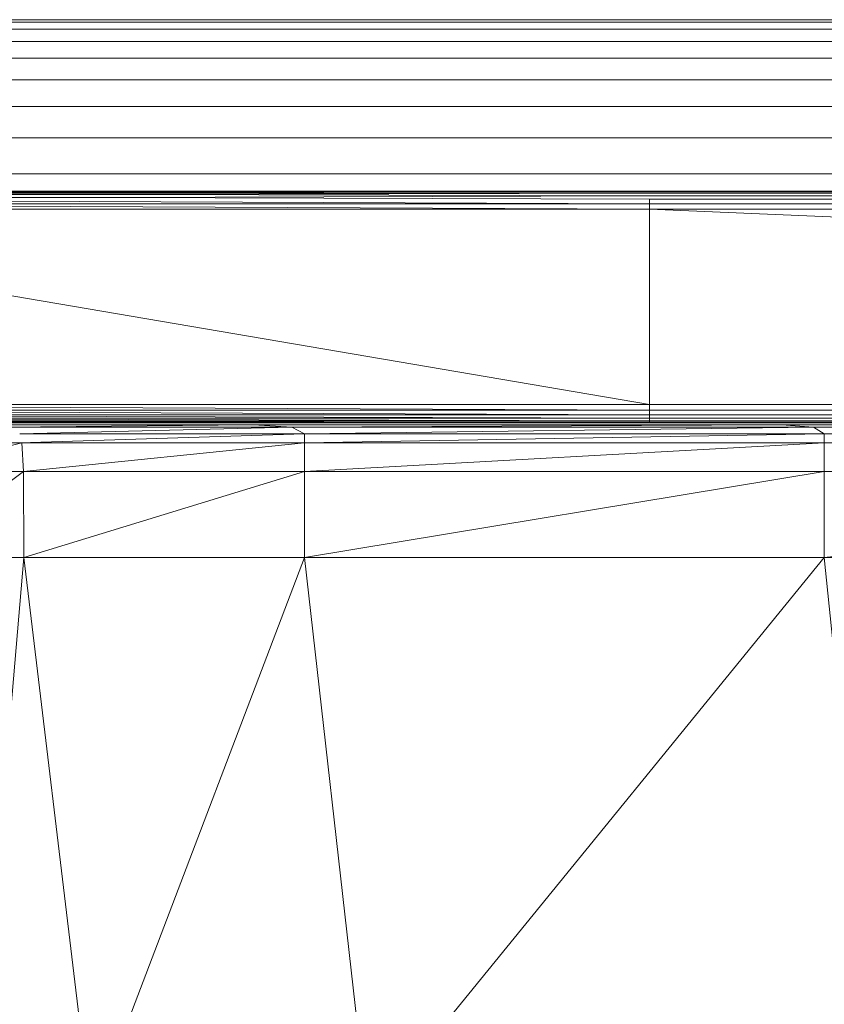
# Model space of a CAD drawing. Extents: x 180 to 9540, y 54 to 2910.
# Tile 43 of 82: x 6894 to 6917, y 998 to 1025. Entities that reach past the tile are written whole.
import ezdxf
from ezdxf.xclip import XClip

# ---------------------------------------------------------------- set-up
doc = ezdxf.new("R2010")
doc.units = 0
doc.header["$MEASUREMENT"] = 0
doc.header["$XCLIPFRAME"] = 0
doc.layers.add('320-W Umeblowanie U_floe', color=7, linetype='Continuous')
doc.layers.add('820-G Rysunki Obrazki', color=7, linetype='Continuous')

# ---------------------------------------------------------------- blocks, each defined once
blk = doc.blocks.new('Rysunek_2_2', base_point=(4248.051, 809.799))
at = {"color": 150, "linetype": 'Continuous', "lineweight": 13, "ltscale": 0.5}
for p, q in [((6897, 1020.052), (6877.271, 1020.052)), ((6911.902, 1020.038), (6880.578, 1020.038)), ((6880.578, 1020.038), (6911.902, 1019.996)), ((6880.731, 1020.052), (6911.902, 1020.038)), ((7039.719, 1020.052), (6911.902, 1020.038)), ((6911.902, 1020.038), (6911.902, 1020.038)), ((7039.719, 1020.038), (6911.902, 1020.038)), ((7039.719, 1020.038), (6911.902, 1019.996)), ((6911.902, 1019.927), (6880.286, 1019.83)), ((6880.286, 1019.83), (6911.902, 1019.705)), ((6911.902, 1019.996), (6880.355, 1019.927)), ((6880.355, 1019.927), (6911.902, 1019.83)), ((6911.902, 1019.996), (6880.453, 1019.996)), ((6880.453, 1019.996), (6911.902, 1019.927)), ((6911.902, 1019.996), (6911.902, 1019.996)), ((7039.719, 1019.996), (6911.902, 1019.996)), ((7039.719, 1019.996), (6911.902, 1019.927)), ((6911.902, 1019.927), (6911.902, 1019.927)), ((7039.719, 1019.927), (6911.902, 1019.927)), ((7039.719, 1019.927), (6911.902, 1019.83)), ((6911.902, 1019.83), (6911.902, 1019.83)), ((6911.902, 1019.83), (6911.902, 1019.705)), ((7039.719, 1019.83), (6911.902, 1019.83)), ((7039.719, 1019.83), (6911.902, 1019.705)), ((6880.23, 1019.552), (6911.902, 1014.147)), ((6880.23, 1019.552), (6911.902, 1019.552)), ((6911.902, 1019.705), (6880.244, 1019.705)), ((6880.244, 1019.705), (6911.902, 1019.552)), ((6911.902, 1019.705), (6911.902, 1019.552)), ((7039.719, 1019.705), (6911.902, 1019.705)), ((7039.719, 1019.705), (6911.902, 1019.552)), ((6911.902, 1019.552), (6911.902, 1014.147)), ((6911.902, 1019.552), (7039.719, 1014.147)), ((6911.902, 1019.552), (7039.719, 1019.552)), ((6911.902, 1014.147), (6880.23, 1014.147)), ((6880.23, 1014.147), (6911.902, 1013.994)), ((6911.902, 1014.147), (7039.719, 1013.994)), ((6911.902, 1014.147), (6911.902, 1013.994)), ((7039.719, 1014.147), (6911.902, 1014.147)), ((6911.902, 1013.994), (6880.244, 1013.994)), ((6880.244, 1013.994), (6911.902, 1013.869)), ((6911.902, 1013.869), (6880.286, 1013.869)), ((6880.286, 1013.869), (6911.902, 1013.772)), ((6911.902, 1013.772), (6880.355, 1013.772)), ((6880.355, 1013.772), (6911.902, 1013.702)), ((7039.719, 1013.994), (6911.902, 1013.994)), ((6911.902, 1013.994), (7039.719, 1013.869)), ((6911.902, 1013.994), (6911.902, 1013.869)), ((7039.719, 1013.869), (6911.902, 1013.869)), ((6911.902, 1013.869), (7039.719, 1013.772)), ((6911.902, 1013.869), (6911.902, 1013.772)), ((7039.719, 1013.772), (6911.902, 1013.772)), ((6911.902, 1013.772), (7039.719, 1013.702)), ((6911.902, 1013.772), (6911.902, 1013.702)), ((6911.902, 1013.702), (6880.453, 1013.702)), ((6880.453, 1013.702), (6911.902, 1013.66)), ((6911.902, 1013.66), (6880.578, 1013.66)), ((6880.578, 1013.66), (6911.902, 1013.647)), ((6892.173, 1013.647), (6911.902, 1013.647)), ((6892.88, 1013.586), (6900.945, 1013.586)), ((6894.073, 1013.525), (6900.945, 1013.586)), ((6894.073, 1013.525), (6901.998, 1013.525)), ((6901.998, 1013.525), (6894.47, 1013.339)), ((6900.945, 1013.586), (6915.549, 1013.586)), ((6901.998, 1013.525), (6900.945, 1013.586)), ((6901.998, 1013.525), (6915.549, 1013.586)), ((6901.998, 1013.525), (6916.44, 1013.525)), ((6901.998, 1013.525), (6902.349, 1013.339)), ((6916.44, 1013.525), (6902.349, 1013.339)), ((7039.719, 1013.702), (6911.902, 1013.702)), ((6911.902, 1013.702), (7039.719, 1013.66)), ((6911.902, 1013.702), (6911.902, 1013.66)), ((7039.719, 1013.66), (6911.902, 1013.66)), ((6911.902, 1013.66), (7039.719, 1013.647)), ((6911.902, 1013.66), (6911.902, 1013.647)), ((6916.44, 1013.525), (6915.549, 1013.586)), ((6915.549, 1013.586), (6938.924, 1013.586)), ((6916.44, 1013.525), (6938.924, 1013.586)), ((6916.44, 1013.525), (6939.62, 1013.525)), ((6916.736, 1013.339), (6916.44, 1013.525)), ((6939.62, 1013.525), (6916.736, 1013.339)), ((6894.47, 1013.339), (6902.349, 1013.339)), ((6902.349, 1013.339), (6894.471, 1013.089)), ((6902.349, 1013.339), (6916.736, 1013.339)), ((6902.349, 1013.089), (6902.349, 1013.339)), ((6902.35, 1013.089), (6916.736, 1013.339)), ((6916.736, 1013.339), (6916.736, 1013.089)), ((6916.736, 1013.339), (6939.852, 1013.339)), ((6894.53, 1013.089), (6891.117, 1013.089)), ((6891.295, 1012.295), (6894.53, 1013.089)), ((6894.574, 1012.295), (6894.53, 1013.089)), ((6902.349, 1013.089), (6894.53, 1013.089)), ((6894.574, 1012.295), (6902.349, 1013.089)), ((6902.349, 1012.295), (6902.349, 1013.089)), ((6916.736, 1013.089), (6902.349, 1013.089)), ((6902.349, 1012.295), (6916.736, 1013.089)), ((6916.736, 1012.295), (6916.736, 1013.089)), ((6939.852, 1013.089), (6916.736, 1013.089)), ((6916.736, 1012.295), (6939.852, 1013.089)), ((6891.295, 1012.295), (6894.574, 1012.295)), ((6894.574, 1012.295), (6891.355, 1009.916)), ((6894.574, 1012.295), (6902.349, 1012.295)), ((6894.589, 1009.916), (6894.574, 1012.295)), ((6902.349, 1012.295), (6894.589, 1009.916)), ((6902.349, 1012.295), (6916.736, 1012.295)), ((6916.736, 1012.295), (6902.349, 1009.916)), ((6902.349, 1012.295), (6902.349, 1009.916)), ((6916.736, 1009.916), (6916.736, 1012.295)), ((6939.852, 1012.295), (6916.736, 1009.916)), ((6916.736, 1012.295), (6939.852, 1012.295)), ((6891.355, 1009.916), (6894.589, 1009.916)), ((6893.253, 994.416), (6894.589, 1009.916)), ((6896.446, 994.416), (6894.589, 1009.916)), ((6894.589, 1009.916), (6902.349, 1009.916)), ((6896.446, 994.416), (6902.349, 1009.916)), ((6902.349, 1009.916), (6916.736, 1009.916)), ((6904.107, 994.416), (6902.349, 1009.916)), ((6904.107, 994.416), (6916.736, 1009.916)), ((6918.31, 994.416), (6916.736, 1009.916)), ((6916.736, 1009.916), (6939.852, 1009.916))]:
    blk.add_line(p, q, dxfattribs=at)
at = {"color": 150, "linetype": 'Continuous', "lineweight": 13, "ltscale": 0.5, "flags": 128}
blk.add_lwpolyline([(7039.719, 1013.647), (6966.902, 1013.647), (6911.902, 1013.647), (6892.173, 1013.647), (6877.271, 1013.647), (6877.118, 1013.66), (6876.993, 1013.702), (6876.896, 1013.772), (6876.826, 1013.869), (6876.785, 1013.994), (6876.771, 1014.147), (6876.771, 1017.226), (6876.771, 1019.552), (6876.785, 1019.705), (6876.826, 1019.83), (6876.896, 1019.927), (6876.993, 1019.996), (6877.118, 1020.038), (6877.271, 1020.052), (6897, 1020.052), (6911.902, 1020.052), (6966.902, 1020.052), (7039.719, 1020.052)], dxfattribs=at)
at = {"layer": '320-W Umeblowanie U_floe', "color": 150, "linetype": 'Continuous', "lineweight": 13, "ltscale": 0.5}
for p, q in [((7534.631, 1024.799), (6649.631, 1024.799)), ((6649.631, 1024.732), (7534.631, 1024.732)), ((6649.631, 1024.532), (7534.631, 1024.532)), ((6649.631, 1024.199), (7534.631, 1024.199)), ((6649.631, 1023.732), (7534.631, 1023.732)), ((6649.631, 1023.132), (7534.631, 1023.132)), ((6649.631, 1022.399), (7534.631, 1022.399)), ((6649.631, 1021.532), (7534.631, 1021.532)), ((6649.631, 1020.532), (7534.631, 1020.532))]:
    blk.add_line(p, q, dxfattribs=at)

msp = doc.modelspace()

# ---------------------------------------------------------------- block references
at = {"layer": '820-G Rysunki Obrazki', "color": 7, "linetype": 'Continuous', "lineweight": 13, "ltscale": 0.1}
ref = msp.add_blockref('Rysunek_2_2', (4248.051, 809.799), dxfattribs=at)
XClip(ref).set_block_clipping_path([(4133.6196216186, 305.1003815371), (8557.1514411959, 2650.020916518)])

doc.saveas('drawing.dxf')
